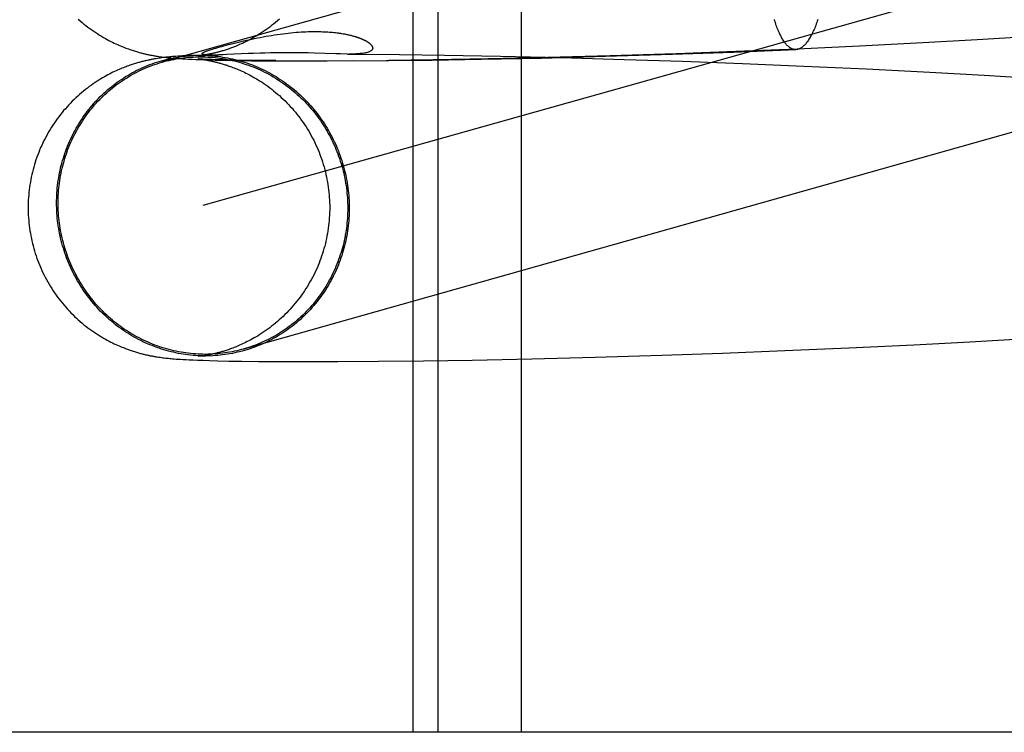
# Model space of a CAD drawing. Header units: inches. Extents: x 0 to 278, y 0 to 180.
# Tile 20 of 76: x 92.0497 to 92.177, y 91.643 to 91.7352. Entities that reach past the tile are written whole.
import ezdxf

# ---------------------------------------------------------------- set-up
doc = ezdxf.new("R2010")
doc.units = ezdxf.units.IN
doc.header["$LTSCALE"] = 15.310625
doc.header["$MEASUREMENT"] = 0
doc.linetypes.add('HIDDEN', pattern=[0.2, 0.1, -0.1])
doc.layers.add('DEFAULT_2', color=8, linetype='HIDDEN')

msp = doc.modelspace()

# ---------------------------------------------------------------- linework, layer by layer
at = {"layer": 'DEFAULT_2', "color": 8, "linetype": 'HIDDEN'}
for p, q in [((92.10052, 91.79923), (92.10052, 91.64298)), ((92.10373, 91.79923), (92.10373, 91.64298)), ((92.11453, 91.79923), (92.11453, 91.64298)), ((92.19722, 91.76612), (92.06806, 91.7297)), ((92.20245, 91.74755), (92.07336, 91.71114)), ((92.18054, 91.73301), (92.17351, 91.73258)), ((92.07607, 91.73182), (92.07666, 91.73197)), ((92.1583, 91.73177), (92.15023, 91.7314)), ((92.16647, 91.73219), (92.1583, 91.73177)), ((92.17351, 91.73258), (92.16647, 91.73219)), ((92.07016, 91.73047), (92.06988, 91.73045)), ((92.07044, 91.73049), (92.07016, 91.73047)), ((92.07073, 91.73051), (92.07044, 91.73049)), ((92.07105, 91.73052), (92.07073, 91.73051)), ((92.0715, 91.73055), (92.07105, 91.73052)), ((92.07229, 91.73058), (92.0715, 91.73055)), ((92.07275, 91.73053), (92.07536, 91.73064)), ((92.07276, 91.73053), (92.07276, 91.73053)), ((92.07279, 91.73053), (92.07278, 91.73053)), ((92.07283, 91.73054), (92.07281, 91.73053)), ((92.07303, 91.73056), (92.07295, 91.73055)), ((92.07312, 91.73057), (92.07303, 91.73056)), ((92.07322, 91.73058), (92.07312, 91.73057)), ((92.07333, 91.7306), (92.07322, 91.73058)), ((92.07345, 91.73062), (92.07333, 91.7306)), ((92.07358, 91.73064), (92.07345, 91.73062)), ((92.07372, 91.73066), (92.07358, 91.73064)), ((92.07386, 91.73068), (92.07372, 91.73066)), ((92.07386, 91.73064), (92.07384, 91.73064)), ((92.07401, 91.73071), (92.07386, 91.73068)), ((92.07391, 91.73064), (92.07389, 91.73064)), ((92.07396, 91.73064), (92.07393, 91.73064)), ((92.074, 91.73064), (92.07398, 91.73064)), ((92.07404, 91.73063), (92.07402, 91.73063)), ((92.07409, 91.73063), (92.07407, 91.73063)), ((92.07427, 91.73063), (92.0742, 91.73063)), ((92.07434, 91.73063), (92.07427, 91.73063)), ((92.07441, 91.73062), (92.07434, 91.73063)), ((92.07449, 91.73062), (92.07441, 91.73062)), ((92.07458, 91.73062), (92.07449, 91.73062)), ((92.07468, 91.73062), (92.07458, 91.73062)), ((92.07478, 91.73063), (92.07468, 91.73062)), ((92.07491, 91.73063), (92.07478, 91.73063)), ((92.07505, 91.73063), (92.07491, 91.73063)), ((92.07521, 91.73063), (92.07505, 91.73063)), ((92.07539, 91.73064), (92.07521, 91.73063)), ((92.07566, 91.73065), (92.07539, 91.73064)), ((92.07598, 91.73066), (92.07566, 91.73065)), ((92.07646, 91.73068), (92.07598, 91.73066)), ((92.07922, 91.73081), (92.07646, 91.73068)), ((92.07992, 91.73084), (92.07922, 91.73081)), ((92.08075, 91.73087), (92.07992, 91.73084)), ((92.08139, 91.73089), (92.08075, 91.73087)), ((92.08209, 91.73091), (92.08139, 91.73089)), ((92.08284, 91.73092), (92.08209, 91.73091)), ((92.08363, 91.73093), (92.08284, 91.73092)), ((92.08446, 91.73093), (92.08363, 91.73093)), ((92.08531, 91.73093), (92.08446, 91.73093)), ((92.08617, 91.73091), (92.08531, 91.73093)), ((92.08699, 91.7309), (92.08617, 91.73091)), ((92.08778, 91.73088), (92.08699, 91.7309)), ((92.09057, 91.73078), (92.08778, 91.73088)), ((92.09117, 91.73077), (92.09057, 91.73078)), ((92.09206, 91.73075), (92.09117, 91.73077)), ((92.09206, 91.73075), (92.09341, 91.73074)), ((92.09341, 91.73074), (92.09877, 91.7307)), ((92.09877, 91.7307), (92.10463, 91.73062)), ((92.10463, 91.73062), (92.11187, 91.73048)), ((92.11187, 91.73048), (92.11964, 91.7303)), ((92.11715, 91.73024), (92.12542, 91.73046)), ((92.12604, 91.73052), (92.11792, 91.7303)), ((92.12542, 91.73046), (92.1341, 91.73073)), ((92.13457, 91.73079), (92.12604, 91.73052)), ((92.1341, 91.73073), (92.14199, 91.73101)), ((92.1423, 91.73108), (92.13457, 91.73079)), ((92.14199, 91.73101), (92.15007, 91.73133)), ((92.15023, 91.7314), (92.1423, 91.73108)), ((92.06747, 91.73018), (92.06727, 91.73015)), ((92.06766, 91.73021), (92.06747, 91.73018)), ((92.06784, 91.73024), (92.06766, 91.73021)), ((92.06767, 91.73043), (92.06787, 91.7304)), ((92.06803, 91.73026), (92.06784, 91.73024)), ((92.06787, 91.7304), (92.06806, 91.73038)), ((92.06821, 91.73029), (92.06803, 91.73026)), ((92.06806, 91.73038), (92.06826, 91.73035)), ((92.06839, 91.73031), (92.06821, 91.73029)), ((92.06826, 91.73035), (92.06844, 91.73033)), ((92.06857, 91.73033), (92.06839, 91.73031)), ((92.06844, 91.73033), (92.06863, 91.73031)), ((92.06875, 91.73035), (92.06857, 91.73033)), ((92.06863, 91.73031), (92.06882, 91.73029)), ((92.06892, 91.73037), (92.06875, 91.73035)), ((92.06882, 91.73029), (92.06901, 91.73027)), ((92.0691, 91.73038), (92.06892, 91.73037)), ((92.06901, 91.73027), (92.0692, 91.73025)), ((92.06927, 91.7304), (92.0691, 91.73038)), ((92.0692, 91.73025), (92.06939, 91.73024)), ((92.06944, 91.73042), (92.06927, 91.7304)), ((92.06939, 91.73024), (92.06959, 91.73022)), ((92.06962, 91.73043), (92.06944, 91.73042)), ((92.06959, 91.73022), (92.06978, 91.7302)), ((92.06988, 91.73045), (92.06962, 91.73043)), ((92.06978, 91.7302), (92.07008, 91.73018)), ((92.07008, 91.73018), (92.07039, 91.73016)), ((92.07039, 91.73016), (92.0707, 91.73014)), ((92.0707, 91.73014), (92.07102, 91.73012)), ((92.07102, 91.73012), (92.07147, 91.7301)), ((92.07147, 91.7301), (92.07195, 91.73008)), ((92.07195, 91.73008), (92.07246, 91.73006)), ((92.07246, 91.73006), (92.07316, 91.73003)), ((92.07275, 91.73012), (92.07275, 91.73012)), ((92.07277, 91.73012), (92.07276, 91.73012)), ((92.07277, 91.73012), (92.07278, 91.73012)), ((92.07279, 91.73012), (92.07281, 91.73011)), ((92.07283, 91.73011), (92.07285, 91.73011)), ((92.07287, 91.73011), (92.07292, 91.7301)), ((92.07298, 91.7301), (92.07288, 91.73011)), ((92.07292, 91.7301), (92.07299, 91.73009)), ((92.07315, 91.73009), (92.07298, 91.7301)), ((92.07299, 91.73009), (92.07306, 91.73009)), ((92.07306, 91.73009), (92.07314, 91.73008)), ((92.07314, 91.73008), (92.07324, 91.73006)), ((92.07337, 91.73008), (92.07315, 91.73009)), ((92.07316, 91.73003), (92.07392, 91.73001)), ((92.07324, 91.73006), (92.07334, 91.73005)), ((92.07334, 91.73005), (92.07346, 91.73003)), ((92.07365, 91.73007), (92.07337, 91.73008)), ((92.07346, 91.73003), (92.07358, 91.73001)), ((92.07358, 91.73001), (92.07372, 91.72999)), ((92.07399, 91.73006), (92.07365, 91.73007)), ((92.07372, 91.72999), (92.07386, 91.72997)), ((92.07392, 91.73001), (92.07495, 91.72998)), ((92.07451, 91.73004), (92.07399, 91.73006)), ((92.07515, 91.73002), (92.07451, 91.73004)), ((92.07495, 91.72998), (92.07613, 91.72995)), ((92.07594, 91.72999), (92.07515, 91.73002)), ((92.0771, 91.72997), (92.07594, 91.72999)), ((92.07613, 91.72995), (92.07775, 91.72992)), ((92.07852, 91.72994), (92.0771, 91.72997)), ((92.07775, 91.72992), (92.07968, 91.72989)), ((92.08026, 91.72992), (92.07852, 91.72994)), ((92.07968, 91.72989), (92.0824, 91.72987)), ((92.0828, 91.7299), (92.08026, 91.72992)), ((92.0824, 91.72987), (92.08571, 91.72988)), ((92.08542, 91.72986), (92.08944, 91.72989)), ((92.08878, 91.72986), (92.0929, 91.7299)), ((92.09236, 91.72987), (92.09742, 91.72994)), ((92.09708, 91.7299), (92.103, 91.72997)), ((92.10315, 91.73001), (92.09742, 91.72994)), ((92.103, 91.72997), (92.10937, 91.73008)), ((92.11027, 91.73013), (92.10315, 91.73001)), ((92.10937, 91.73008), (92.11715, 91.73024)), ((92.11792, 91.7303), (92.11027, 91.73013)), ((92.11964, 91.7303), (92.12786, 91.73007)), ((92.12786, 91.73007), (92.13538, 91.72983)), ((92.13538, 91.72983), (92.14314, 91.72954)), ((92.14314, 91.72954), (92.1511, 91.7292)), ((92.1511, 91.7292), (92.1592, 91.72883)), ((92.1592, 91.72883), (92.16738, 91.72841)), ((92.16738, 91.72841), (92.17443, 91.72801)), ((92.17443, 91.72801), (92.18146, 91.72758)), ((92.16531, 91.69314), (92.17257, 91.69353)), ((92.17257, 91.69353), (92.17987, 91.69396)), ((92.14057, 91.69205), (92.14865, 91.69237)), ((92.14865, 91.69237), (92.15691, 91.69273)), ((92.15691, 91.69273), (92.16531, 91.69314)), ((92.06746, 91.69156), (92.06765, 91.69153)), ((92.06765, 91.69153), (92.06783, 91.69151)), ((92.06783, 91.69151), (92.06802, 91.69148)), ((92.06802, 91.69148), (92.06819, 91.69146)), ((92.06819, 91.69146), (92.06837, 91.69144)), ((92.06837, 91.69144), (92.06855, 91.69141)), ((92.06855, 91.69141), (92.06872, 91.6914)), ((92.06872, 91.6914), (92.06889, 91.69138)), ((92.06889, 91.69138), (92.06907, 91.69136)), ((92.06907, 91.69136), (92.06924, 91.69134)), ((92.06924, 91.69134), (92.06941, 91.69133)), ((92.06941, 91.69133), (92.06966, 91.69131)), ((92.06966, 91.69131), (92.06992, 91.69129)), ((92.06992, 91.69129), (92.07018, 91.69127)), ((92.07018, 91.69127), (92.07044, 91.69125)), ((92.07044, 91.69125), (92.0708, 91.69123)), ((92.0708, 91.69123), (92.07118, 91.69121)), ((92.07118, 91.69121), (92.07158, 91.69119)), ((92.07158, 91.69119), (92.0721, 91.69117)), ((92.0721, 91.69117), (92.07267, 91.69114)), ((92.07267, 91.69114), (92.07341, 91.69112)), ((92.07278, 91.69163), (92.07277, 91.69163)), ((92.07281, 91.69163), (92.07279, 91.69163)), ((92.07285, 91.69163), (92.07283, 91.69163)), ((92.07305, 91.69166), (92.07297, 91.69165)), ((92.07314, 91.69167), (92.07305, 91.69166)), ((92.07323, 91.69168), (92.07314, 91.69167)), ((92.07334, 91.69169), (92.07323, 91.69168)), ((92.07346, 91.69171), (92.07334, 91.69169)), ((92.07341, 91.69112), (92.07423, 91.69109)), ((92.07358, 91.69173), (92.07346, 91.69171)), ((92.07371, 91.69175), (92.07358, 91.69173)), ((92.07386, 91.69178), (92.07371, 91.69175)), ((92.074, 91.6918), (92.07386, 91.69178)), ((92.07423, 91.69109), (92.0753, 91.69107)), ((92.0753, 91.69107), (92.07672, 91.69103)), ((92.07672, 91.69103), (92.07841, 91.69101)), ((92.07841, 91.69101), (92.08057, 91.69098)), ((92.08057, 91.69098), (92.08354, 91.69096)), ((92.0908, 91.69096), (92.09608, 91.69099)), ((92.09608, 91.69099), (92.10189, 91.69105)), ((92.10189, 91.69105), (92.10819, 91.69115)), ((92.10819, 91.69115), (92.1159, 91.69131)), ((92.1159, 91.69131), (92.1241, 91.69152)), ((92.1241, 91.69152), (92.13273, 91.69178)), ((92.13273, 91.69178), (92.14057, 91.69205)), ((92.08354, 91.69096), (92.08681, 91.69095)), ((92.08681, 91.69095), (92.0908, 91.69096)), ((92.27727, 91.64298), (91.79984, 91.64298))]:
    msp.add_line(p, q, dxfattribs=at)
for points in [[(92.05723, 91.73528), (92.05748, 91.73506), (92.05773, 91.73485), (92.05798, 91.73464), (92.05823, 91.73444), (92.05848, 91.73425), (92.05873, 91.73406), (92.05899, 91.73388), (92.05924, 91.7337), (92.05949, 91.73353), (92.05975, 91.73337), (92.06, 91.73321), (92.06025, 91.73306), (92.06049, 91.73291), (92.06074, 91.73277), (92.06098, 91.73264), (92.06121, 91.73251), (92.06144, 91.7324), (92.06167, 91.73228), (92.06189, 91.73218), (92.0621, 91.73208), (92.0623, 91.73199), (92.0625, 91.7319), (92.06269, 91.73182), (92.06288, 91.73174), (92.06306, 91.73167), (92.06324, 91.7316), (92.06341, 91.73153), (92.06358, 91.73147), (92.06374, 91.73141), (92.0639, 91.73135), (92.06406, 91.7313), (92.06421, 91.73125), (92.06435, 91.7312), (92.06449, 91.73116), (92.06463, 91.73111), (92.06477, 91.73107), (92.0649, 91.73103), (92.06502, 91.731), (92.06515, 91.73096), (92.06527, 91.73093), (92.06539, 91.7309), (92.0655, 91.73087), (92.06562, 91.73084), (92.06573, 91.73081), (92.06584, 91.73079), (92.06595, 91.73076), (92.06605, 91.73074), (92.06616, 91.73071), (92.06626, 91.73069), (92.06637, 91.73067), (92.06647, 91.73065), (92.06657, 91.73062), (92.06667, 91.7306), (92.06677, 91.73059), (92.06688, 91.73057), (92.06698, 91.73055), (92.06708, 91.73053), (92.06718, 91.73051), (92.06728, 91.7305), (92.06738, 91.73048), (92.06748, 91.73046), (92.06767, 91.73043)], [(92.08325, 91.73527), (92.083, 91.73505), (92.08275, 91.73484), (92.0825, 91.73464), (92.08225, 91.73444), (92.082, 91.73425), (92.08175, 91.73406), (92.08149, 91.73388), (92.08124, 91.7337), (92.08099, 91.73354), (92.08074, 91.73337), (92.08049, 91.73322), (92.08025, 91.73307), (92.08001, 91.73293), (92.07977, 91.7328), (92.07954, 91.73267), (92.07932, 91.73255), (92.0791, 91.73244), (92.07889, 91.73234), (92.07868, 91.73224), (92.07848, 91.73214), (92.07829, 91.73206), (92.0781, 91.73197), (92.07792, 91.73189), (92.07774, 91.73182), (92.07757, 91.73175), (92.0774, 91.73168), (92.07724, 91.73162), (92.07708, 91.73156), (92.07692, 91.7315), (92.07677, 91.73145), (92.07663, 91.7314), (92.07649, 91.73135), (92.07635, 91.73131), (92.07622, 91.73127), (92.0761, 91.73123), (92.07598, 91.73119), (92.07586, 91.73115), (92.07574, 91.73112), (92.07563, 91.73109), (92.07552, 91.73106), (92.07541, 91.73103), (92.07531, 91.731), (92.07521, 91.73097), (92.07511, 91.73095), (92.07501, 91.73093), (92.07492, 91.7309), (92.07483, 91.73088), (92.07474, 91.73086), (92.07465, 91.73084), (92.07456, 91.73082), (92.07448, 91.7308), (92.0744, 91.73079), (92.07432, 91.73077), (92.07424, 91.73075), (92.07416, 91.73074), (92.07408, 91.73072), (92.07401, 91.73071)], [(92.15007, 91.73133), (92.15003, 91.73133), (92.14995, 91.73133), (92.14987, 91.73134), (92.14979, 91.73136), (92.14971, 91.73138), (92.14963, 91.7314), (92.14956, 91.73143), (92.14948, 91.73147), (92.1494, 91.73151), (92.14932, 91.73156), (92.14925, 91.73161), (92.14917, 91.73167), (92.14909, 91.73173), (92.14902, 91.7318), (92.14894, 91.73187), (92.14886, 91.73195), (92.14879, 91.73204), (92.14871, 91.73213), (92.14864, 91.73222), (92.14857, 91.73232), (92.14849, 91.73243), (92.14842, 91.73254), (92.14835, 91.73266), (92.14828, 91.73278), (92.14821, 91.73291), (92.14814, 91.73304), (92.14807, 91.73318), (92.148, 91.73332), (92.14793, 91.73347), (92.14786, 91.73362), (92.14779, 91.73378), (92.14773, 91.73394), (92.14766, 91.73411), (92.1476, 91.73428), (92.14753, 91.73446), (92.14747, 91.73464), (92.14741, 91.73482), (92.14735, 91.73501), (92.14729, 91.73521)], [(92.1529, 91.73522), (92.15283, 91.73502), (92.15276, 91.73483), (92.15269, 91.73465), (92.15263, 91.73446), (92.15256, 91.73429), (92.15249, 91.73412), (92.15241, 91.73395), (92.15234, 91.73379), (92.15227, 91.73363), (92.1522, 91.73348), (92.15212, 91.73333), (92.15205, 91.73319), (92.15198, 91.73305), (92.1519, 91.73292), (92.15183, 91.73279), (92.15175, 91.73267), (92.15168, 91.73255), (92.1516, 91.73244), (92.15152, 91.73233), (92.15145, 91.73223), (92.15137, 91.73213), (92.15129, 91.73204), (92.15121, 91.73196), (92.15114, 91.73188), (92.15106, 91.7318), (92.15098, 91.73173), (92.1509, 91.73167), (92.15082, 91.73161), (92.15074, 91.73156), (92.15066, 91.73151), (92.15058, 91.73147), (92.1505, 91.73143), (92.15043, 91.7314), (92.15035, 91.73138), (92.15027, 91.73136), (92.15019, 91.73134), (92.15011, 91.73134), (92.15007, 91.73133)], [(92.07666, 91.73197), (92.07729, 91.73213), (92.07761, 91.73221), (92.07795, 91.73229), (92.07829, 91.73237), (92.07863, 91.73245), (92.07898, 91.73253), (92.07934, 91.73261), (92.07969, 91.73269), (92.08005, 91.73277), (92.08042, 91.73284), (92.08078, 91.73291), (92.08115, 91.73298), (92.08151, 91.73305), (92.08188, 91.73311), (92.08225, 91.73317), (92.08262, 91.73323), (92.08298, 91.73329), (92.08334, 91.73334), (92.0837, 91.73339), (92.08406, 91.73343), (92.0844, 91.73347), (92.08475, 91.7335), (92.08508, 91.73354), (92.08541, 91.73357), (92.08574, 91.73359), (92.08606, 91.73361), (92.08637, 91.73363), (92.08668, 91.73364), (92.08698, 91.73366), (92.08727, 91.73366), (92.08755, 91.73367), (92.08783, 91.73367), (92.08809, 91.73367), (92.08835, 91.73367), (92.0886, 91.73366), (92.08885, 91.73365), (92.08909, 91.73364), (92.08931, 91.73363), (92.08953, 91.73362), (92.08974, 91.7336), (92.08994, 91.73358), (92.09014, 91.73357), (92.09032, 91.73355), (92.0905, 91.73353), (92.09067, 91.73351), (92.09084, 91.73349), (92.091, 91.73346), (92.09115, 91.73344), (92.0913, 91.73342), (92.09144, 91.73339), (92.09158, 91.73337), (92.09171, 91.73335), (92.09184, 91.73332), (92.09196, 91.7333), (92.09207, 91.73327), (92.09218, 91.73325), (92.09229, 91.73322), (92.09239, 91.7332), (92.09249, 91.73318), (92.09258, 91.73315), (92.09268, 91.73313), (92.09276, 91.73311), (92.09285, 91.73308), (92.09293, 91.73306), (92.09301, 91.73304), (92.09308, 91.73301), (92.09315, 91.73299), (92.09322, 91.73297), (92.09329, 91.73295), (92.09336, 91.73292), (92.09342, 91.7329), (92.09348, 91.73288), (92.09354, 91.73286), (92.0936, 91.73284), (92.09366, 91.73282), (92.09371, 91.7328), (92.09376, 91.73278), (92.09382, 91.73275), (92.09387, 91.73273), (92.09391, 91.73271), (92.09396, 91.73269), (92.09401, 91.73267), (92.09405, 91.73265), (92.0941, 91.73263), (92.09414, 91.73261), (92.09418, 91.73259), (92.09423, 91.73257), (92.09427, 91.73255), (92.09431, 91.73253), (92.09435, 91.73251), (92.09438, 91.73249), (92.09442, 91.73247), (92.09446, 91.73245), (92.0945, 91.73243), (92.09453, 91.73241), (92.09457, 91.73239), (92.0946, 91.73236), (92.09464, 91.73234), (92.09467, 91.73232), (92.09471, 91.7323), (92.09474, 91.73228), (92.09477, 91.73226), (92.0948, 91.73223), (92.09483, 91.73221), (92.09487, 91.73219), (92.0949, 91.73216), (92.09493, 91.73214), (92.09495, 91.73211), (92.09498, 91.73209), (92.09501, 91.73206), (92.09504, 91.73204), (92.09506, 91.73201), (92.09509, 91.73199), (92.09512, 91.73196), (92.09514, 91.73193), (92.09516, 91.7319), (92.09518, 91.73187), (92.09521, 91.73184), (92.09522, 91.73182), (92.09524, 91.73179), (92.09526, 91.73175), (92.09527, 91.73172), (92.09529, 91.73169), (92.0953, 91.73166), (92.09531, 91.73163), (92.09531, 91.73159), (92.09532, 91.73156), (92.09532, 91.73153), (92.09532, 91.73149), (92.09531, 91.73146), (92.0953, 91.73142), (92.09529, 91.73139), (92.09527, 91.73136), (92.09525, 91.73132), (92.09523, 91.73129), (92.0952, 91.73125), (92.09516, 91.73122), (92.09512, 91.73118), (92.09507, 91.73115), (92.09501, 91.73111), (92.09495, 91.73108), (92.09488, 91.73105), (92.09481, 91.73102), (92.09472, 91.73099), (92.09463, 91.73096), (92.09453, 91.73093), (92.09442, 91.73091), (92.0943, 91.73088), (92.09416, 91.73086), (92.09402, 91.73084), (92.09387, 91.73082), (92.09371, 91.73081), (92.09353, 91.73079), (92.09335, 91.73078), (92.09315, 91.73077), (92.09294, 91.73076), (92.09272, 91.73076), (92.09249, 91.73075), (92.09225, 91.73075)], [(92.07462, 91.7314), (92.07483, 91.73146), (92.07505, 91.73153), (92.07528, 91.7316), (92.07553, 91.73167), (92.0758, 91.73174), (92.07607, 91.73182)], [(92.05444, 91.71147), (92.05444, 91.7118), (92.05445, 91.71213), (92.05446, 91.71246), (92.05448, 91.71278), (92.05451, 91.71311), (92.05453, 91.71344), (92.05457, 91.71376), (92.05461, 91.71409), (92.05466, 91.71441), (92.05471, 91.71474), (92.05476, 91.71506), (92.05483, 91.71538), (92.05489, 91.7157), (92.05496, 91.71602), (92.05504, 91.71634), (92.05512, 91.71665), (92.05521, 91.71697), (92.05531, 91.71728), (92.0554, 91.71759), (92.05551, 91.7179), (92.05562, 91.71821), (92.05573, 91.71851), (92.05585, 91.71882), (92.05597, 91.71912), (92.0561, 91.71942), (92.05623, 91.71971), (92.05637, 91.72001), (92.05652, 91.7203), (92.05666, 91.72059), (92.05682, 91.72087), (92.05697, 91.72115), (92.05714, 91.72143), (92.0573, 91.72171), (92.05747, 91.72199), (92.05765, 91.72226), (92.05783, 91.72253), (92.05801, 91.72279), (92.0582, 91.72305), (92.0584, 91.72331), (92.0586, 91.72357), (92.0588, 91.72382), (92.059, 91.72406), (92.05921, 91.72431), (92.05943, 91.72455), (92.05965, 91.72478), (92.05987, 91.72502), (92.06009, 91.72524), (92.06032, 91.72547), (92.06056, 91.72569), (92.0608, 91.72591), (92.06104, 91.72612), (92.06128, 91.72632), (92.06153, 91.72653), (92.06178, 91.72673), (92.06203, 91.72692), (92.06229, 91.72711), (92.06255, 91.7273), (92.06282, 91.72748), (92.06308, 91.72765), (92.06335, 91.72783), (92.06363, 91.72799), (92.0639, 91.72815), (92.06418, 91.72831), (92.06446, 91.72846), (92.06474, 91.72861), (92.06503, 91.72875), (92.06532, 91.72889), (92.06561, 91.72902), (92.0659, 91.72915), (92.06619, 91.72927), (92.06649, 91.72939), (92.06679, 91.7295), (92.06709, 91.72961), (92.06739, 91.72971), (92.0677, 91.7298), (92.068, 91.72989), (92.06831, 91.72998), (92.06862, 91.73006), (92.06893, 91.73013), (92.06924, 91.7302), (92.06955, 91.73026), (92.06987, 91.73032), (92.07018, 91.73037), (92.0705, 91.73042), (92.07081, 91.73046), (92.07113, 91.7305), (92.07145, 91.73053), (92.07177, 91.73055), (92.07209, 91.73057)], [(92.07216, 91.73058), (92.07241, 91.73059), (92.07272, 91.7306), (92.07304, 91.7306), (92.07336, 91.7306), (92.07368, 91.73059), (92.074, 91.73057), (92.07432, 91.73055), (92.07464, 91.73053), (92.07496, 91.7305), (92.07528, 91.73046), (92.0756, 91.73042), (92.07591, 91.73037), (92.07623, 91.73032), (92.07655, 91.73026), (92.07686, 91.7302), (92.07717, 91.73013), (92.07749, 91.73006), (92.0778, 91.72998), (92.07811, 91.72989), (92.07842, 91.7298), (92.07872, 91.72971), (92.07903, 91.72961), (92.07933, 91.7295), (92.07964, 91.72939), (92.07994, 91.72927), (92.08024, 91.72915), (92.08053, 91.72902), (92.08083, 91.72889), (92.08112, 91.72875), (92.08141, 91.72861), (92.0817, 91.72846), (92.08198, 91.72831), (92.08227, 91.72815), (92.08255, 91.72799), (92.08283, 91.72783), (92.0831, 91.72765), (92.08337, 91.72748), (92.08364, 91.7273), (92.08391, 91.72711), (92.08418, 91.72692), (92.08444, 91.72673), (92.08469, 91.72653), (92.08495, 91.72632), (92.0852, 91.72612), (92.08545, 91.72591), (92.08569, 91.72569), (92.08593, 91.72547), (92.08617, 91.72524), (92.0864, 91.72502), (92.08663, 91.72478), (92.08686, 91.72455), (92.08708, 91.72431), (92.0873, 91.72406), (92.08751, 91.72382), (92.08772, 91.72356), (92.08793, 91.72331), (92.08813, 91.72305), (92.08833, 91.72279), (92.08852, 91.72253), (92.08871, 91.72226), (92.0889, 91.72199), (92.08908, 91.72171), (92.08925, 91.72143), (92.08943, 91.72115), (92.08959, 91.72087), (92.08975, 91.72059), (92.08991, 91.7203), (92.09006, 91.72001), (92.09021, 91.71971), (92.09036, 91.71942), (92.09049, 91.71912), (92.09063, 91.71882), (92.09076, 91.71851), (92.09088, 91.71821), (92.091, 91.7179), (92.09111, 91.71759), (92.09122, 91.71728), (92.09132, 91.71697), (92.09142, 91.71665), (92.09151, 91.71634), (92.0916, 91.71602), (92.09169, 91.7157), (92.09176, 91.71538), (92.09184, 91.71506), (92.0919, 91.71474), (92.09196, 91.71441), (92.09202, 91.71409), (92.09207, 91.71376), (92.09212, 91.71344), (92.09216, 91.71311), (92.09219, 91.71278), (92.09222, 91.71246), (92.09225, 91.71213), (92.09227, 91.7118), (92.09228, 91.71147), (92.09229, 91.71114), (92.09229, 91.71081)], [(92.07295, 91.73055), (92.07288, 91.73054), (92.07286, 91.73054)], [(92.07382, 91.73065), (92.07379, 91.73065), (92.07377, 91.73065), (92.07374, 91.73065), (92.07372, 91.73065), (92.07369, 91.73066), (92.07367, 91.73066), (92.07364, 91.73066), (92.07362, 91.73066), (92.07359, 91.73067), (92.07357, 91.73067), (92.07355, 91.73067), (92.07352, 91.73068), (92.0735, 91.73068), (92.07348, 91.73069), (92.07345, 91.73069), (92.07343, 91.7307), (92.07341, 91.7307), (92.07339, 91.73071), (92.07337, 91.73071), (92.07336, 91.73072), (92.07334, 91.73073), (92.07332, 91.73073), (92.07331, 91.73074), (92.0733, 91.73075), (92.07328, 91.73076), (92.07328, 91.73077), (92.07327, 91.73078), (92.07326, 91.73079), (92.07326, 91.7308), (92.07326, 91.73081), (92.07326, 91.73082), (92.07326, 91.73083), (92.07327, 91.73084), (92.07328, 91.73086), (92.07329, 91.73087), (92.07331, 91.73089), (92.07333, 91.73091), (92.07336, 91.73092), (92.07339, 91.73094), (92.07343, 91.73096), (92.07347, 91.73099), (92.07352, 91.73101), (92.07357, 91.73103), (92.07363, 91.73106), (92.07369, 91.73109), (92.07377, 91.73112), (92.07385, 91.73115), (92.07395, 91.73118), (92.07405, 91.73122), (92.07417, 91.73126), (92.0743, 91.7313), (92.07445, 91.73135), (92.07462, 91.7314)], [(92.0742, 91.73063), (92.07413, 91.73063), (92.07411, 91.73063)], [(92.06727, 91.73015), (92.06717, 91.73013), (92.06707, 91.73012), (92.06697, 91.7301), (92.06687, 91.73008), (92.06677, 91.73006), (92.06667, 91.73004), (92.06657, 91.73002), (92.06646, 91.73), (92.06636, 91.72998), (92.06626, 91.72996), (92.06615, 91.72993), (92.06605, 91.72991), (92.06594, 91.72989), (92.06583, 91.72986), (92.06572, 91.72983), (92.06561, 91.72981), (92.0655, 91.72978), (92.06538, 91.72975), (92.06526, 91.72972), (92.06514, 91.72968), (92.06502, 91.72965), (92.06489, 91.72961), (92.06476, 91.72957), (92.06463, 91.72953), (92.06449, 91.72949), (92.06435, 91.72945), (92.06421, 91.7294), (92.06406, 91.72935), (92.0639, 91.7293), (92.06375, 91.72924), (92.06358, 91.72918), (92.06342, 91.72912), (92.06325, 91.72906), (92.06307, 91.72899), (92.06289, 91.72891), (92.06271, 91.72884), (92.06252, 91.72876), (92.06233, 91.72867), (92.06213, 91.72858), (92.06193, 91.72849), (92.06172, 91.72839), (92.06151, 91.72828), (92.06129, 91.72817), (92.06107, 91.72806), (92.06085, 91.72794), (92.06062, 91.72781), (92.06039, 91.72768), (92.06015, 91.72753), (92.05992, 91.72739), (92.05967, 91.72723), (92.05943, 91.72707), (92.05918, 91.7269), (92.05893, 91.72673), (92.05867, 91.72654), (92.05842, 91.72635), (92.05817, 91.72616), (92.05792, 91.72595), (92.05767, 91.72575), (92.05742, 91.72554), (92.05718, 91.72532), (92.05694, 91.7251), (92.0567, 91.72488), (92.05647, 91.72465), (92.05624, 91.72441), (92.05601, 91.72417), (92.05579, 91.72393), (92.05557, 91.72368), (92.05535, 91.72343), (92.05514, 91.72318), (92.05493, 91.72292), (92.05473, 91.72265), (92.05453, 91.72239), (92.05434, 91.72212), (92.05415, 91.72184), (92.05396, 91.72157), (92.05378, 91.72129), (92.0536, 91.721), (92.05343, 91.72072), (92.05327, 91.72043), (92.05311, 91.72014), (92.05295, 91.71984), (92.0528, 91.71955), (92.05265, 91.71925), (92.05251, 91.71894), (92.05237, 91.71864), (92.05224, 91.71833), (92.05212, 91.71802), (92.052, 91.71771), (92.05188, 91.7174), (92.05177, 91.71708), (92.05167, 91.71676), (92.05157, 91.71644), (92.05148, 91.71612), (92.05139, 91.7158), (92.05131, 91.71548), (92.05123, 91.71515), (92.05116, 91.71483), (92.0511, 91.7145), (92.05104, 91.71417), (92.05099, 91.71384), (92.05094, 91.71351), (92.05089, 91.71318), (92.05086, 91.71284), (92.05083, 91.71251), (92.0508, 91.71218), (92.05078, 91.71184), (92.05077, 91.71151), (92.05076, 91.71118), (92.05076, 91.71087)], [(92.05464, 91.71147), (92.05464, 91.71179), (92.05465, 91.71212), (92.05466, 91.71244), (92.05468, 91.71277), (92.0547, 91.71309), (92.05473, 91.71341), (92.05477, 91.71374), (92.05481, 91.71406), (92.05485, 91.71438), (92.0549, 91.7147), (92.05496, 91.71502), (92.05502, 91.71534), (92.05509, 91.71565), (92.05516, 91.71597), (92.05523, 91.71628), (92.05532, 91.7166), (92.0554, 91.71691), (92.0555, 91.71722), (92.05559, 91.71752), (92.0557, 91.71783), (92.0558, 91.71813), (92.05591, 91.71844), (92.05603, 91.71874), (92.05615, 91.71903), (92.05628, 91.71933), (92.05641, 91.71962), (92.05655, 91.71991), (92.05669, 91.7202), (92.05684, 91.72049), (92.05699, 91.72077), (92.05715, 91.72105), (92.05731, 91.72133), (92.05747, 91.7216), (92.05764, 91.72187), (92.05781, 91.72214), (92.05799, 91.72241), (92.05818, 91.72267), (92.05836, 91.72293), (92.05855, 91.72318), (92.05875, 91.72343), (92.05895, 91.72368), (92.05915, 91.72393), (92.05936, 91.72417), (92.05957, 91.72441), (92.05979, 91.72464), (92.06001, 91.72487), (92.06023, 91.7251), (92.06046, 91.72532), (92.06069, 91.72554), (92.06093, 91.72575), (92.06117, 91.72596), (92.06141, 91.72617), (92.06165, 91.72637), (92.0619, 91.72656), (92.06215, 91.72676), (92.06241, 91.72694), (92.06267, 91.72713), (92.06293, 91.72731), (92.06319, 91.72748), (92.06346, 91.72765), (92.06373, 91.72782), (92.064, 91.72798), (92.06428, 91.72813), (92.06455, 91.72828), (92.06483, 91.72843), (92.06512, 91.72857), (92.0654, 91.7287), (92.06569, 91.72883), (92.06598, 91.72896), (92.06627, 91.72908), (92.06656, 91.7292), (92.06686, 91.72931), (92.06716, 91.72941), (92.06746, 91.72951), (92.06776, 91.72961), (92.06806, 91.7297)], [(92.06813, 91.72971), (92.06836, 91.72978), (92.06867, 91.72986), (92.06898, 91.72993), (92.06928, 91.73), (92.06959, 91.73006), (92.0699, 91.73012), (92.07022, 91.73017), (92.07053, 91.73022), (92.07084, 91.73026), (92.07115, 91.7303), (92.07147, 91.73033), (92.07178, 91.73035), (92.0721, 91.73037), (92.07242, 91.73038), (92.07273, 91.73039), (92.07305, 91.73039), (92.07336, 91.73039), (92.07368, 91.73038), (92.074, 91.73037), (92.07431, 91.73035), (92.07463, 91.73033), (92.07494, 91.7303), (92.07526, 91.73026), (92.07557, 91.73022), (92.07589, 91.73017), (92.0762, 91.73012), (92.07651, 91.73006), (92.07682, 91.73), (92.07713, 91.72993), (92.07744, 91.72986), (92.07775, 91.72978), (92.07806, 91.7297), (92.07836, 91.72961), (92.07867, 91.72951), (92.07897, 91.72941), (92.07927, 91.72931), (92.07957, 91.7292), (92.07987, 91.72908), (92.08016, 91.72896), (92.08046, 91.72883), (92.08075, 91.7287), (92.08104, 91.72857), (92.08133, 91.72843), (92.08161, 91.72828), (92.08189, 91.72813), (92.08217, 91.72798), (92.08245, 91.72781), (92.08273, 91.72765), (92.083, 91.72748), (92.08327, 91.72731), (92.08354, 91.72713), (92.0838, 91.72694), (92.08406, 91.72676), (92.08432, 91.72656), (92.08457, 91.72637), (92.08483, 91.72617), (92.08508, 91.72596), (92.08532, 91.72575), (92.08556, 91.72554), (92.0858, 91.72532), (92.08603, 91.7251), (92.08627, 91.72487), (92.08649, 91.72464), (92.08672, 91.72441), (92.08694, 91.72417), (92.08715, 91.72393), (92.08736, 91.72368), (92.08757, 91.72343), (92.08778, 91.72318), (92.08798, 91.72293), (92.08817, 91.72267), (92.08836, 91.72241), (92.08855, 91.72214), (92.08873, 91.72187), (92.08891, 91.7216), (92.08909, 91.72133), (92.08926, 91.72105), (92.08942, 91.72077), (92.08958, 91.72049), (92.08974, 91.7202), (92.08989, 91.71991), (92.09004, 91.71962), (92.09018, 91.71933), (92.09031, 91.71903), (92.09045, 91.71874), (92.09057, 91.71844), (92.0907, 91.71813), (92.09081, 91.71783), (92.09092, 91.71752), (92.09103, 91.71722), (92.09113, 91.71691), (92.09123, 91.7166), (92.09132, 91.71628), (92.09141, 91.71597), (92.09149, 91.71565), (92.09157, 91.71534), (92.09164, 91.71502), (92.09171, 91.7147), (92.09177, 91.71438), (92.09182, 91.71406), (92.09187, 91.71374), (92.09192, 91.71341), (92.09196, 91.71309), (92.09199, 91.71277), (92.09202, 91.71244), (92.09205, 91.71212), (92.09207, 91.71179), (92.09208, 91.71147), (92.09209, 91.71114), (92.09209, 91.71082)], [(92.07288, 91.73011), (92.07281, 91.73011), (92.0728, 91.73012)], [(92.07386, 91.72997), (92.07401, 91.72994), (92.07408, 91.72992), (92.07416, 91.72991), (92.07424, 91.72989), (92.07432, 91.72988), (92.0744, 91.72986), (92.07448, 91.72984), (92.07456, 91.72983), (92.07465, 91.72981), (92.07474, 91.72979), (92.07483, 91.72977), (92.07492, 91.72974), (92.07501, 91.72972), (92.07511, 91.7297), (92.07521, 91.72967), (92.07531, 91.72965), (92.07541, 91.72962), (92.07552, 91.72959), (92.07562, 91.72956), (92.07574, 91.72953), (92.07585, 91.7295), (92.07597, 91.72946), (92.07609, 91.72942), (92.07622, 91.72938), (92.07635, 91.72934), (92.07648, 91.7293), (92.07662, 91.72925), (92.07677, 91.7292), (92.07692, 91.72915), (92.07707, 91.72909), (92.07723, 91.72903), (92.0774, 91.72897), (92.07757, 91.7289), (92.07775, 91.72883), (92.07793, 91.72875), (92.07812, 91.72867), (92.07832, 91.72858), (92.07852, 91.72849), (92.07872, 91.72839), (92.07893, 91.72829), (92.07915, 91.72818), (92.07937, 91.72807), (92.07959, 91.72795), (92.07982, 91.72782), (92.08005, 91.72769), (92.08028, 91.72755), (92.08052, 91.72741), (92.08077, 91.72726), (92.08101, 91.7271), (92.08126, 91.72693), (92.08151, 91.72676), (92.08176, 91.72658), (92.08201, 91.72639), (92.08226, 91.7262), (92.08251, 91.726), (92.08276, 91.72579), (92.08301, 91.72558), (92.08326, 91.72537), (92.0835, 91.72515), (92.08374, 91.72493), (92.08398, 91.7247), (92.08421, 91.72446), (92.08444, 91.72422), (92.08466, 91.72398), (92.08489, 91.72373), (92.0851, 91.72348), (92.08532, 91.72323), (92.08553, 91.72297), (92.08573, 91.72271), (92.08594, 91.72244), (92.08613, 91.72217), (92.08632, 91.72189), (92.08651, 91.72162), (92.0867, 91.72134), (92.08687, 91.72105), (92.08705, 91.72077), (92.08722, 91.72048), (92.08738, 91.72018), (92.08754, 91.71989), (92.08769, 91.71959), (92.08784, 91.71929), (92.08798, 91.71898), (92.08812, 91.71868), (92.08825, 91.71837), (92.08838, 91.71806), (92.0885, 91.71775), (92.08862, 91.71743), (92.08873, 91.71711), (92.08883, 91.71679), (92.08893, 91.71647), (92.08903, 91.71615), (92.08911, 91.71583), (92.0892, 91.7155), (92.08927, 91.71518), (92.08935, 91.71485), (92.08941, 91.71452), (92.08947, 91.71419), (92.08953, 91.71386), (92.08958, 91.71352), (92.08962, 91.71319), (92.08966, 91.71286), (92.08969, 91.71252), (92.08971, 91.71219), (92.08973, 91.71185), (92.08975, 91.71152), (92.08976, 91.71118), (92.08976, 91.71087)], [(92.20988, 91.72946), (92.20966, 91.72941), (92.20944, 91.72937), (92.20924, 91.72933), (92.20905, 91.72929), (92.20887, 91.72926), (92.20871, 91.72922), (92.20856, 91.72919), (92.20842, 91.72916), (92.2083, 91.72913), (92.20819, 91.7291), (92.20808, 91.72908), (92.20799, 91.72906), (92.20791, 91.72904), (92.20784, 91.72902), (92.20778, 91.729), (92.20773, 91.72899), (92.0786, 91.69257)], [(92.07434, 91.6917), (92.074, 91.69169), (92.07368, 91.69169), (92.07336, 91.69169), (92.07304, 91.6917), (92.07272, 91.69171), (92.07241, 91.69173), (92.07209, 91.69176), (92.07177, 91.69179), (92.07145, 91.69182), (92.07113, 91.69187), (92.07081, 91.69191), (92.0705, 91.69197), (92.07018, 91.69202), (92.06987, 91.69209), (92.06955, 91.69216), (92.06924, 91.69223), (92.06893, 91.69231), (92.06862, 91.69239), (92.06831, 91.69249), (92.068, 91.69258), (92.0677, 91.69268), (92.06739, 91.69279), (92.06709, 91.6929), (92.06679, 91.69302), (92.06649, 91.69314), (92.06619, 91.69327), (92.0659, 91.6934), (92.06561, 91.69353), (92.06532, 91.69368), (92.06503, 91.69382), (92.06474, 91.69398), (92.06446, 91.69413), (92.06418, 91.6943), (92.0639, 91.69446), (92.06363, 91.69463), (92.06335, 91.69481), (92.06308, 91.69499), (92.06282, 91.69518), (92.06255, 91.69537), (92.06229, 91.69556), (92.06203, 91.69576), (92.06178, 91.69596), (92.06153, 91.69617), (92.06128, 91.69638), (92.06104, 91.6966), (92.0608, 91.69682), (92.06056, 91.69704), (92.06032, 91.69727), (92.06009, 91.6975), (92.05987, 91.69774), (92.05965, 91.69798), (92.05943, 91.69822), (92.05921, 91.69847), (92.059, 91.69872), (92.0588, 91.69898), (92.0586, 91.69924), (92.0584, 91.6995), (92.0582, 91.69976), (92.05801, 91.70003), (92.05783, 91.7003), (92.05765, 91.70058), (92.05747, 91.70085), (92.0573, 91.70113), (92.05714, 91.70142), (92.05697, 91.7017), (92.05682, 91.70199), (92.05666, 91.70228), (92.05652, 91.70258), (92.05637, 91.70287), (92.05623, 91.70317), (92.0561, 91.70347), (92.05597, 91.70377), (92.05585, 91.70408), (92.05573, 91.70439), (92.05562, 91.7047), (92.05551, 91.70501), (92.0554, 91.70532), (92.05531, 91.70563), (92.05521, 91.70595), (92.05512, 91.70627), (92.05504, 91.70659), (92.05496, 91.70691), (92.05489, 91.70723), (92.05483, 91.70755), (92.05476, 91.70787), (92.05471, 91.7082), (92.05466, 91.70852), (92.05461, 91.70885), (92.05457, 91.70918), (92.05453, 91.7095), (92.05451, 91.70983), (92.05448, 91.71016), (92.05446, 91.71049), (92.05445, 91.71082), (92.05444, 91.71114), (92.05444, 91.71147)], [(92.0786, 91.69257), (92.07836, 91.69251), (92.07806, 91.69243), (92.07775, 91.69236), (92.07744, 91.69229), (92.07713, 91.69222), (92.07682, 91.69217), (92.07651, 91.69212), (92.0762, 91.69207), (92.07589, 91.69203), (92.07557, 91.69199), (92.07526, 91.69196), (92.07494, 91.69194), (92.07463, 91.69192), (92.07431, 91.6919), (92.074, 91.6919), (92.07368, 91.69189), (92.07336, 91.6919), (92.07305, 91.6919), (92.07273, 91.69192), (92.07242, 91.69194), (92.0721, 91.69196), (92.07178, 91.69199), (92.07147, 91.69203), (92.07115, 91.69207), (92.07084, 91.69212), (92.07053, 91.69217), (92.07022, 91.69222), (92.0699, 91.69229), (92.06959, 91.69236), (92.06928, 91.69243), (92.06898, 91.69251), (92.06867, 91.69259), (92.06836, 91.69268), (92.06806, 91.69278), (92.06776, 91.69288), (92.06746, 91.69298), (92.06716, 91.69309), (92.06686, 91.69321), (92.06656, 91.69333), (92.06627, 91.69345), (92.06598, 91.69358), (92.06569, 91.69372), (92.0654, 91.69386), (92.06512, 91.69401), (92.06483, 91.69416), (92.06455, 91.69431), (92.06428, 91.69447), (92.064, 91.69464), (92.06373, 91.69481), (92.06346, 91.69498), (92.06319, 91.69516), (92.06293, 91.69534), (92.06267, 91.69553), (92.06241, 91.69572), (92.06215, 91.69592), (92.0619, 91.69612), (92.06165, 91.69633), (92.06141, 91.69654), (92.06117, 91.69675), (92.06093, 91.69697), (92.06069, 91.69719), (92.06046, 91.69742), (92.06023, 91.69765), (92.06001, 91.69788), (92.05979, 91.69812), (92.05957, 91.69836), (92.05936, 91.6986), (92.05915, 91.69885), (92.05895, 91.69911), (92.05875, 91.69936), (92.05855, 91.69962), (92.05836, 91.69988), (92.05818, 91.70015), (92.05799, 91.70042), (92.05781, 91.70069), (92.05764, 91.70096), (92.05747, 91.70124), (92.05731, 91.70152), (92.05715, 91.7018), (92.05699, 91.70209), (92.05684, 91.70238), (92.05669, 91.70267), (92.05655, 91.70296), (92.05641, 91.70325), (92.05628, 91.70355), (92.05615, 91.70385), (92.05603, 91.70415), (92.05591, 91.70446), (92.0558, 91.70476), (92.0557, 91.70507), (92.05559, 91.70538), (92.0555, 91.70569), (92.0554, 91.706), (92.05532, 91.70632), (92.05523, 91.70663), (92.05516, 91.70695), (92.05509, 91.70727), (92.05502, 91.70759), (92.05496, 91.70791), (92.0549, 91.70823), (92.05485, 91.70855), (92.05481, 91.70887), (92.05477, 91.7092), (92.05473, 91.70952), (92.0547, 91.70984), (92.05468, 91.71017), (92.05466, 91.71049), (92.05465, 91.71082), (92.05464, 91.71114), (92.05464, 91.71147)], [(92.05076, 91.71087), (92.05076, 91.71056), (92.05077, 91.71023), (92.05078, 91.70989), (92.0508, 91.70956), (92.05083, 91.70922), (92.05086, 91.70889), (92.0509, 91.70855), (92.05094, 91.70822), (92.05099, 91.70789), (92.05104, 91.70756), (92.0511, 91.70723), (92.05117, 91.7069), (92.05124, 91.70657), (92.05132, 91.70624), (92.0514, 91.70592), (92.05149, 91.70559), (92.05158, 91.70527), (92.05168, 91.70495), (92.05179, 91.70463), (92.0519, 91.70431), (92.05201, 91.704), (92.05213, 91.70369), (92.05226, 91.70337), (92.05239, 91.70307), (92.05253, 91.70276), (92.05267, 91.70246), (92.05282, 91.70216), (92.05297, 91.70186), (92.05313, 91.70156), (92.05329, 91.70127), (92.05346, 91.70098), (92.05363, 91.70069), (92.05381, 91.70041), (92.05399, 91.70013), (92.05418, 91.69985), (92.05437, 91.69957), (92.05457, 91.6993), (92.05477, 91.69904), (92.05497, 91.69877), (92.05518, 91.69851), (92.0554, 91.69826), (92.05562, 91.69801), (92.05584, 91.69776), (92.05606, 91.69752), (92.05629, 91.69728), (92.05652, 91.69704), (92.05676, 91.69681), (92.057, 91.69659), (92.05724, 91.69637), (92.05749, 91.69615), (92.05773, 91.69594), (92.05798, 91.69573), (92.05823, 91.69553), (92.05849, 91.69534), (92.05874, 91.69515), (92.05899, 91.69497), (92.05925, 91.69479), (92.0595, 91.69462), (92.05975, 91.69446), (92.06001, 91.6943), (92.06026, 91.69415), (92.0605, 91.694), (92.06075, 91.69386), (92.06099, 91.69373), (92.06122, 91.69361), (92.06145, 91.69349), (92.06168, 91.69338), (92.06189, 91.69327), (92.0621, 91.69317), (92.06231, 91.69308), (92.06251, 91.69299), (92.0627, 91.69291), (92.06289, 91.69283), (92.06307, 91.69276), (92.06325, 91.69269), (92.06342, 91.69262), (92.06359, 91.69256), (92.06375, 91.6925), (92.06391, 91.69244), (92.06406, 91.69239), (92.06421, 91.69234), (92.06436, 91.69229), (92.0645, 91.69225), (92.06464, 91.69221), (92.06477, 91.69217), (92.0649, 91.69213), (92.06503, 91.69209), (92.06515, 91.69206), (92.06527, 91.69202), (92.06539, 91.69199), (92.06551, 91.69196), (92.06562, 91.69193), (92.06573, 91.69191), (92.06584, 91.69188), (92.06595, 91.69185), (92.06606, 91.69183), (92.06617, 91.69181), (92.06627, 91.69178), (92.06637, 91.69176), (92.06648, 91.69174), (92.06658, 91.69172), (92.06668, 91.6917), (92.06678, 91.69168), (92.06688, 91.69166), (92.06698, 91.69164), (92.06708, 91.69163), (92.06717, 91.69161), (92.06727, 91.69159), (92.06746, 91.69156)], [(92.09229, 91.71081), (92.09229, 91.71049), (92.09228, 91.71016), (92.09227, 91.70983), (92.09225, 91.7095), (92.09222, 91.70918), (92.09219, 91.70885), (92.09216, 91.70852), (92.09212, 91.7082), (92.09207, 91.70787), (92.09202, 91.70755), (92.09196, 91.70723), (92.0919, 91.70691), (92.09184, 91.70659), (92.09176, 91.70627), (92.09169, 91.70595), (92.0916, 91.70563), (92.09151, 91.70532), (92.09142, 91.70501), (92.09132, 91.7047), (92.09122, 91.70439), (92.09111, 91.70408), (92.091, 91.70377), (92.09088, 91.70347), (92.09076, 91.70317), (92.09063, 91.70287), (92.09049, 91.70258), (92.09036, 91.70228), (92.09021, 91.70199), (92.09006, 91.7017), (92.08991, 91.70142), (92.08975, 91.70113), (92.08959, 91.70085), (92.08943, 91.70058), (92.08925, 91.7003), (92.08908, 91.70003), (92.0889, 91.69976), (92.08871, 91.6995), (92.08852, 91.69924), (92.08833, 91.69898), (92.08813, 91.69872), (92.08793, 91.69847), (92.08772, 91.69822), (92.08751, 91.69798), (92.0873, 91.69774), (92.08708, 91.6975), (92.08686, 91.69727), (92.08663, 91.69704), (92.0864, 91.69682), (92.08617, 91.6966), (92.08593, 91.69638), (92.08569, 91.69617), (92.08545, 91.69596), (92.0852, 91.69576), (92.08495, 91.69556), (92.08469, 91.69537), (92.08444, 91.69518), (92.08418, 91.69499), (92.08391, 91.69481), (92.08364, 91.69463), (92.08337, 91.69446), (92.0831, 91.6943), (92.08283, 91.69413), (92.08255, 91.69398), (92.08227, 91.69382), (92.08198, 91.69368), (92.0817, 91.69353), (92.08141, 91.6934), (92.08112, 91.69327), (92.08083, 91.69314), (92.08053, 91.69302), (92.08024, 91.6929), (92.07994, 91.69279), (92.07964, 91.69268), (92.07933, 91.69258), (92.07903, 91.69249), (92.07872, 91.69239), (92.07842, 91.69231), (92.07811, 91.69223), (92.0778, 91.69216), (92.07749, 91.69209), (92.07717, 91.69202), (92.07686, 91.69197), (92.07655, 91.69191), (92.07623, 91.69187), (92.07591, 91.69182), (92.0756, 91.69179), (92.07528, 91.69176), (92.07496, 91.69173), (92.07464, 91.69171), (92.07275, 91.69162)], [(92.08976, 91.71087), (92.08976, 91.71056), (92.08975, 91.71023), (92.08973, 91.70989), (92.08971, 91.70956), (92.08969, 91.70922), (92.08966, 91.70889), (92.08962, 91.70855), (92.08958, 91.70822), (92.08953, 91.70788), (92.08947, 91.70755), (92.08941, 91.70722), (92.08935, 91.70689), (92.08927, 91.70656), (92.0892, 91.70624), (92.08911, 91.70591), (92.08902, 91.70559), (92.08893, 91.70526), (92.08883, 91.70494), (92.08872, 91.70462), (92.08861, 91.70431), (92.0885, 91.70399), (92.08838, 91.70368), (92.08825, 91.70337), (92.08812, 91.70306), (92.08798, 91.70275), (92.08783, 91.70245), (92.08769, 91.70215), (92.08753, 91.70185), (92.08737, 91.70155), (92.08721, 91.70126), (92.08704, 91.70097), (92.08687, 91.70068), (92.08669, 91.7004), (92.08651, 91.70012), (92.08632, 91.69984), (92.08612, 91.69956), (92.08593, 91.69929), (92.08573, 91.69903), (92.08552, 91.69876), (92.08531, 91.6985), (92.08509, 91.69825), (92.08488, 91.698), (92.08465, 91.69775), (92.08443, 91.69751), (92.0842, 91.69727), (92.08396, 91.69703), (92.08373, 91.69681), (92.08349, 91.69658), (92.08324, 91.69636), (92.083, 91.69615), (92.08275, 91.69594), (92.0825, 91.69573), (92.08225, 91.69553), (92.082, 91.69534), (92.08175, 91.69515), (92.08149, 91.69497), (92.08124, 91.6948), (92.08099, 91.69463), (92.08074, 91.69447), (92.08049, 91.69431), (92.08025, 91.69417), (92.08, 91.69403), (92.07977, 91.69389), (92.07954, 91.69377), (92.07932, 91.69365), (92.0791, 91.69354), (92.07889, 91.69343), (92.07868, 91.69333), (92.07848, 91.69324), (92.07829, 91.69315), (92.0781, 91.69307), (92.07792, 91.69299), (92.07774, 91.69291), (92.07757, 91.69284), (92.0774, 91.69278), (92.07723, 91.69271), (92.07707, 91.69265), (92.07692, 91.6926), (92.07677, 91.69254), (92.07663, 91.69249), (92.07649, 91.69245), (92.07635, 91.6924), (92.07622, 91.69236), (92.0761, 91.69232), (92.07597, 91.69228), (92.07585, 91.69225), (92.07574, 91.69221), (92.07563, 91.69218), (92.07552, 91.69215), (92.07541, 91.69212), (92.07531, 91.6921), (92.07521, 91.69207), (92.07511, 91.69205), (92.07501, 91.69202), (92.07492, 91.692), (92.07483, 91.69198), (92.07474, 91.69196), (92.07465, 91.69194), (92.07456, 91.69192), (92.07448, 91.6919), (92.0744, 91.69188), (92.07432, 91.69186), (92.07424, 91.69185), (92.07416, 91.69183), (92.07408, 91.69182), (92.074, 91.6918)], [(92.09209, 91.71082), (92.09209, 91.71049), (92.09208, 91.71017), (92.09207, 91.70984), (92.09205, 91.70952), (92.09202, 91.7092), (92.09199, 91.70887), (92.09196, 91.70855), (92.09192, 91.70823), (92.09187, 91.70791), (92.09182, 91.70759), (92.09177, 91.70727), (92.09171, 91.70695), (92.09164, 91.70663), (92.09157, 91.70632), (92.09149, 91.706), (92.09141, 91.70569), (92.09132, 91.70538), (92.09123, 91.70507), (92.09113, 91.70476), (92.09103, 91.70446), (92.09092, 91.70415), (92.09081, 91.70385), (92.0907, 91.70355), (92.09057, 91.70325), (92.09045, 91.70296), (92.09031, 91.70267), (92.09018, 91.70238), (92.09004, 91.70209), (92.08989, 91.7018), (92.08974, 91.70152), (92.08958, 91.70124), (92.08942, 91.70096), (92.08926, 91.70069), (92.08909, 91.70041), (92.08891, 91.70015), (92.08873, 91.69988), (92.08855, 91.69962), (92.08836, 91.69936), (92.08817, 91.6991), (92.08798, 91.69885), (92.08778, 91.6986), (92.08757, 91.69836), (92.08736, 91.69812), (92.08715, 91.69788), (92.08694, 91.69765), (92.08672, 91.69742), (92.08649, 91.69719), (92.08627, 91.69697), (92.08603, 91.69675), (92.0858, 91.69654), (92.08556, 91.69633), (92.08532, 91.69612), (92.08508, 91.69592), (92.08483, 91.69572), (92.08457, 91.69553), (92.08432, 91.69534), (92.08406, 91.69516), (92.0838, 91.69498), (92.08354, 91.69481), (92.08327, 91.69464), (92.083, 91.69447), (92.08273, 91.69431), (92.08245, 91.69416), (92.08217, 91.69401), (92.08189, 91.69386), (92.08161, 91.69372), (92.08133, 91.69358), (92.08104, 91.69345), (92.08075, 91.69333), (92.08046, 91.69321), (92.08016, 91.69309), (92.07987, 91.69298), (92.07957, 91.69288), (92.07927, 91.69278), (92.07897, 91.69268), (92.07867, 91.69259)], [(92.07297, 91.69165), (92.07291, 91.69164), (92.07288, 91.69164)]]:
    msp.add_lwpolyline(points, dxfattribs=at)

doc.saveas('drawing.dxf')
